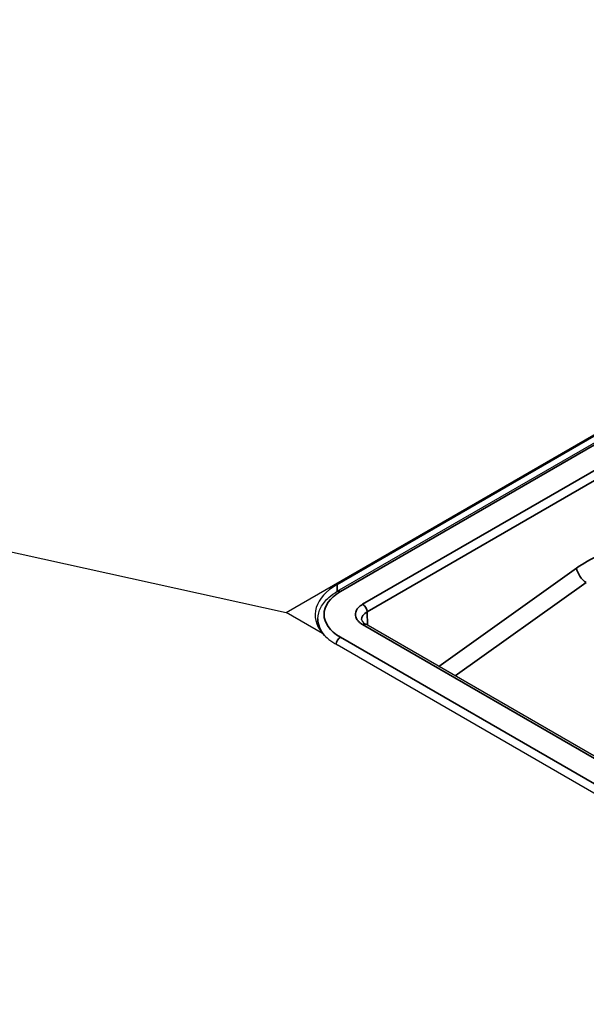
# Model space of a CAD drawing. Header units: millimetres. Extents: x -6858 to 6858, y -375 to 4365.
# Tile 6 of 97: x 2174 to 2197, y 1265 to 1304. Entities that reach past the tile are written whole.
import ezdxf

# ---------------------------------------------------------------- set-up
doc = ezdxf.new("R2010")
doc.units = ezdxf.units.MM
doc.header["$LTSCALE"] = 15
doc.layers.add('_Sichtbarkanten', color=7, linetype='Continuous', lineweight=25)
doc.layers.add('Sichtbar schmal (ISO)', color=7, linetype='Continuous', lineweight=35)

msp = doc.modelspace()

# ---------------------------------------------------------------- linework, layer by layer
at = {"layer": '_Sichtbarkanten'}
for p, q in [((2076.273, 1304.373), (2184.461, 1280.51)), ((2184.461, 1280.51), (2205.78, 1292.819)), ((2186.511, 1281.633), (2203.835, 1291.635)), ((2186.521, 1281.36), (2204.205, 1291.57)), ((2185.921, 1279.667), (2184.461, 1280.51)), ((2185.738, 1280.255), (2185.729, 1279.972)), ((2574.661, 1056.602), (2187.667, 1280.033)), ((2573.086, 1056.014), (2186.511, 1279.203))]:
    msp.add_line(p, q, dxfattribs=at)
for centre, major_axis, ratio, start_param, end_param in [((2188.632, 1280.408), (-3, 0), 0.57735, 5.497787, 6.725336), ((2188.632, 1280.093), (2.996, -0.314), 0.4942, 3.635529, 3.978777)]:
    msp.add_ellipse(centre, major_axis=major_axis, ratio=ratio, start_param=start_param, end_param=end_param, dxfattribs=at)
for points, knots in [([(2185.738, 1280.255), (2185.742, 1280.412), (2185.786, 1280.57), (2185.937, 1280.861), (2186.048, 1280.997), (2186.282, 1281.206), (2186.396, 1281.287), (2186.521, 1281.36)], [0.0000075, 0.0000075, 0.0000075, 0.0000075, 0.137756, 0.137756, 0.2771849, 0.2771849, 0.37975, 0.37975, 0.37975, 0.37975]), ([(2187.5, 1280.222), (2187.5, 1280.205), (2187.505, 1280.184), (2187.538, 1280.137), (2187.555, 1280.117), (2187.601, 1280.076), (2187.632, 1280.054), (2187.667, 1280.033)], [0.0000017, 0.0000017, 0.0000017, 0.0000017, 0.0591368, 0.0591368, 0.0917408, 0.0917408, 0.1262802, 0.1262802, 0.1262802, 0.1262802])]:
    msp.add_open_spline(points, degree=3, knots=knots, dxfattribs=at)
at = {"layer": 'Sichtbar schmal (ISO)'}
for p, q in [((2186.646, 1281.347), (2204.33, 1291.557)), ((2187.542, 1280.837), (2205.214, 1291.04)), ((2187.719, 1280.534), (2205.391, 1290.737)), ((2190.607, 1278.336), (2196.158, 1282.291)), ((2186.511, 1281.354), (2186.511, 1281.633)), ((2191.272, 1277.952), (2196.55, 1281.713)), ((2187.719, 1280.534), (2187.736, 1279.994)), ((2574.536, 1056.59), (2187.542, 1280.021)), ((2186.646, 1279.51), (2573.652, 1056.072))]:
    msp.add_line(p, q, dxfattribs=at)
for centre, major_axis, ratio, start_param, end_param in [((2196.669, 1278.049), (2.676, 4.803), 0.587338, 0.662121, 0.890915), ((2196.511, 1282.094), (-0.29, 0.407), 0.508834, 0.750857, 2.299113), ((2188.238, 1280.429), (2.25, 0), 0.577208, 2.356307, 3.92688), ((2186.646, 1281.143), (-0.125, 0.217), 0.57735, 5.497787, 6.283193), ((2187.542, 1280.633), (0.125, -0.217), 0.57735, 0.802851, 2.356194), ((2188.25, 1280.225), (0.75, -0.008), 0.577018, 2.362154, 3.164837), ((2188.238, 1280.225), (2.501, -0.008), 0.577206, 3.125905, 3.613856), ((2187.542, 1279.817), (0.125, 0.217), 0.57735, 0, 0.785398), ((2186.646, 1279.306), (0.125, 0.217), 0.57735, 0.785398, 2.246859)]:
    msp.add_ellipse(centre, major_axis=major_axis, ratio=ratio, start_param=start_param, end_param=end_param, dxfattribs=at)
msp.add_open_spline([(2187.542, 1280.021), (2187.506, 1280.042), (2187.44, 1280.086), (2187.356, 1280.164), (2187.295, 1280.249), (2187.258, 1280.338), (2187.246, 1280.428), (2187.258, 1280.519), (2187.294, 1280.607), (2187.355, 1280.693), (2187.439, 1280.771), (2187.506, 1280.816), (2187.542, 1280.837)], degree=3, dxfattribs=at)

doc.saveas('drawing.dxf')
